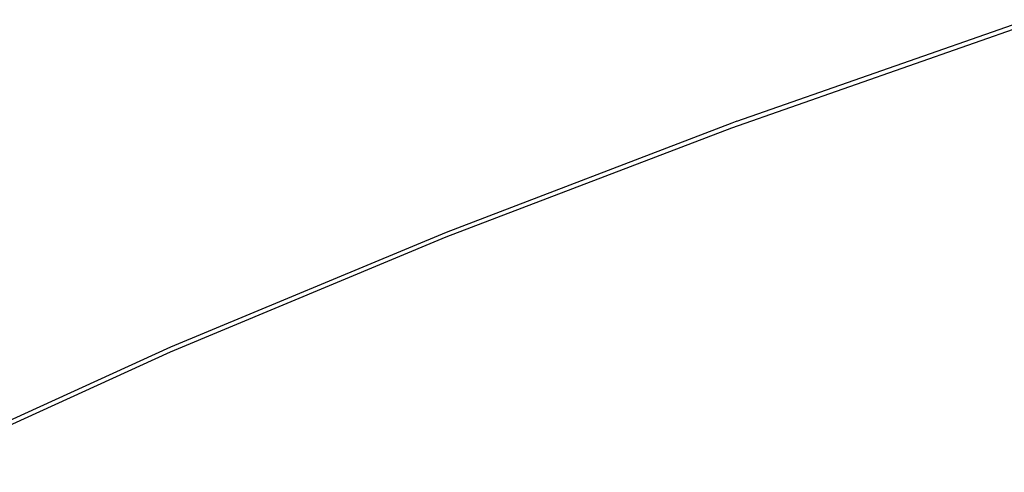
# Model space of a CAD drawing. Extents: x -113 to 145, y -81 to 74.
# Tile 6 of 9: x 46 to 79, y -64 to -49. Entities that reach past the tile are written whole.
import ezdxf

# ---------------------------------------------------------------- set-up
doc = ezdxf.new("R2010")
doc.units = 0
doc.header["$MEASUREMENT"] = 0
doc.layers.get('0').update_dxf_attribs({"linetype": 'CONTINUOUS'})

msp = doc.modelspace()

# ---------------------------------------------------------------- linework, layer by layer
for p, q in [((70.094, -52.548), (79.786, -49.16)), ((69.922, -52.761), (79.786, -49.314)), ((60.391, -56.402), (69.922, -52.761)), ((69.922, -52.608), (60.392, -56.249)), ((70.092, -52.548), (69.922, -52.608)), ((70.092, -52.548), (70.094, -52.548)), ((60.392, -56.249), (51.206, -60.079)), ((51.206, -60.232), (60.391, -56.402)), ((51.206, -60.079), (42.375, -64.094)), ((42.375, -64.248), (51.206, -60.232))]:
    msp.add_line(p, q)

doc.saveas('drawing.dxf')
